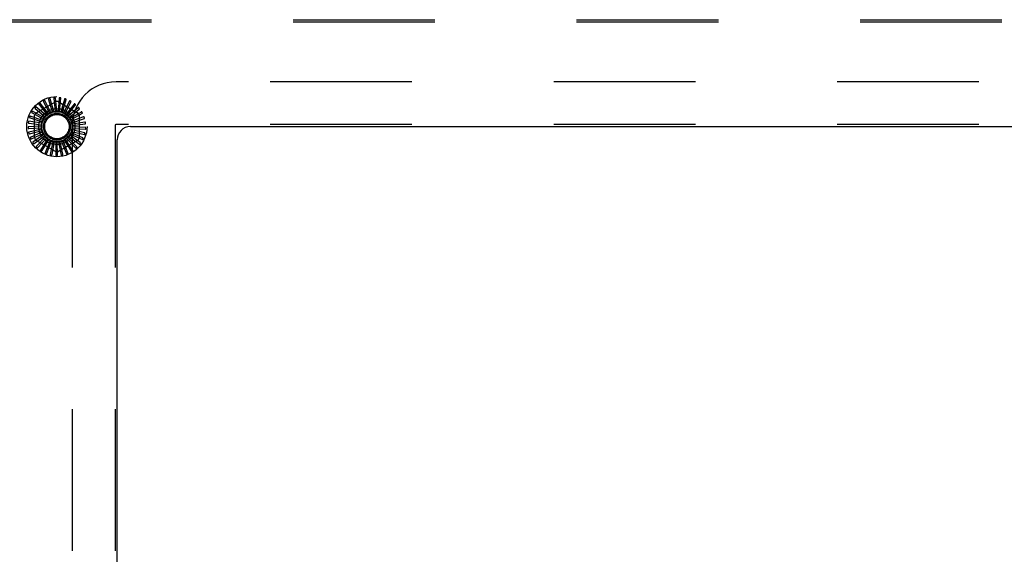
# Model space of a CAD drawing. Header units: inches. Extents: x 0 to 241, y 0 to 156.
# Tile 17 of 70: x 91.45 to 100.66, y 17.41 to 22.41. Entities that reach past the tile are written whole.
import ezdxf

# ---------------------------------------------------------------- set-up
doc = ezdxf.new("R2010")
doc.units = ezdxf.units.IN
doc.header["$LTSCALE"] = 13.251942
doc.header["$MEASUREMENT"] = 0
doc.linetypes.add('HIDDEN', pattern=[0.2, 0.1, -0.1])
doc.layers.get('0').update_dxf_attribs({"linetype": 'CONTINUOUS'})
doc.layers.add('DEFAULT_2', color=8, linetype='HIDDEN')

msp = doc.modelspace()

# ---------------------------------------------------------------- linework, layer by layer
at = {"color": 3, "linetype": 'Continuous'}
for p, q in [((92.489, 21.4147), (108.239, 21.4147)), ((92.364, 13.5397), (92.364, 21.2897))]:
    msp.add_line(p, q, dxfattribs=at)
msp.add_arc((92.489, 21.2897), 0.125, 90, 180, dxfattribs=at)
at = {"layer": 'DEFAULT_2', "color": 8, "linetype": 'HIDDEN'}
for p, q in [((91.3596, 22.4147), (109.3685, 22.4147)), ((91.3596, 22.3952), (109.3685, 22.3952)), ((108.373, 21.8337), (92.355, 21.8337)), ((91.6078, 21.5434), (91.7869, 21.6469)), ((91.7216, 21.5348), (91.6444, 21.6331)), ((91.6764, 21.6479), (91.7323, 21.5413)), ((91.7458, 21.5478), (91.6885, 21.6588)), ((91.7228, 21.6673), (91.7575, 21.5521)), ((91.772, 21.5559), (91.7368, 21.6758)), ((91.7721, 21.6777), (91.7843, 21.5579)), ((91.7992, 21.559), (91.7874, 21.6834)), ((91.8224, 21.6785), (91.8117, 21.5586)), ((91.8161, 21.6469), (91.9953, 21.5434)), ((91.8266, 21.5568), (91.8385, 21.6812)), ((91.8719, 21.6698), (91.8388, 21.5541)), ((91.853, 21.5495), (91.8882, 21.6694)), ((91.9189, 21.6519), (91.8645, 21.5445)), ((91.8776, 21.5373), (91.9348, 21.6484)), ((91.5702, 21.5432), (91.6749, 21.4838)), ((91.6827, 21.4965), (91.5745, 21.559)), ((91.5988, 21.5847), (91.6902, 21.5065)), ((91.7003, 21.5175), (91.6059, 21.5994)), ((91.6346, 21.62), (91.7096, 21.5259)), ((91.9617, 21.6254), (91.8879, 21.5303)), ((91.8994, 21.5207), (91.9767, 21.6189)), ((91.9986, 21.5913), (91.9082, 21.5118)), ((91.9177, 21.5003), (92.0121, 21.5821)), ((92.0285, 21.5508), (91.9247, 21.4899)), ((91.6608, 21.4465), (91.5371, 21.4643)), ((91.5501, 21.4972), (91.6641, 21.4586)), ((91.6694, 21.4726), (91.5513, 21.5134)), ((91.5932, 21.3113), (91.5932, 21.5182)), ((91.7298, 21.539), (91.7296, 21.5389)), ((91.9318, 21.4767), (92.04, 21.5392)), ((92.0501, 21.5054), (91.9367, 21.4652)), ((91.9412, 21.451), (92.0593, 21.4918)), ((92.0628, 21.4567), (91.9438, 21.4387)), ((92.0099, 21.5182), (92.0099, 21.3113)), ((91.6574, 21.4193), (91.5325, 21.4134)), ((91.5375, 21.3978), (91.6577, 21.4043)), ((91.6591, 21.3919), (91.5376, 21.3625)), ((91.5391, 21.4481), (91.6583, 21.4318)), ((91.5455, 21.3481), (91.6622, 21.3773)), ((91.666, 21.3654), (91.5523, 21.3135)), ((92.044, 21.3088), (91.9342, 21.358)), ((91.9386, 21.3697), (92.06, 21.3403)), ((92.0597, 21.3566), (91.9425, 21.3842)), ((91.9446, 21.3965), (92.0695, 21.3905)), ((91.945, 21.4237), (91.945, 13.4057)), ((91.9455, 21.4239), (92.0692, 21.4417)), ((92.066, 21.4065), (91.9457, 21.4114)), ((92.345, 21.4237), (92.345, 13.4057)), ((108.373, 21.4337), (92.355, 21.4337)), ((91.5627, 21.3009), (91.6718, 21.3516)), ((91.6778, 21.3406), (91.576, 21.2681)), ((91.5885, 21.2577), (91.6861, 21.3282)), ((91.694, 21.3185), (91.6078, 21.2281)), ((91.7869, 21.1826), (91.6078, 21.286)), ((91.6221, 21.2203), (91.7046, 21.3079)), ((91.7142, 21.2999), (91.6466, 21.1948)), ((91.6622, 21.1898), (91.7265, 21.2915)), ((91.7375, 21.2855), (91.691, 21.1695)), ((91.7072, 21.1675), (91.7512, 21.2795)), ((91.7631, 21.2757), (91.7394, 21.153)), ((91.7557, 21.1541), (91.7777, 21.2725)), ((91.7901, 21.2709), (91.7901, 21.146)), ((91.8059, 21.1502), (91.8051, 21.2705)), ((91.9953, 21.286), (91.8161, 21.1826)), ((91.8175, 21.2714), (91.8412, 21.1487)), ((91.8559, 21.1558), (91.8323, 21.2738)), ((91.8444, 21.277), (91.8908, 21.161)), ((91.9039, 21.1707), (91.8584, 21.2822)), ((91.8697, 21.2876), (91.9372, 21.1824)), ((91.9482, 21.1945), (91.8825, 21.2953)), ((91.8925, 21.3028), (91.9787, 21.2123)), ((91.9872, 21.2262), (91.9036, 21.3128)), ((91.912, 21.322), (92.0138, 21.2495)), ((92.0196, 21.2648), (91.921, 21.3339)), ((91.9276, 21.3446), (92.0413, 21.2927))]:
    msp.add_line(p, q, dxfattribs=at)
for points in [[(91.6444, 21.6331), (91.6442, 21.6332), (91.6441, 21.6332), (91.6439, 21.6333), (91.6437, 21.6333), (91.6435, 21.6333), (91.6433, 21.6332), (91.6431, 21.6332), (91.6429, 21.6331), (91.6427, 21.633), (91.6425, 21.6329), (91.6422, 21.6328), (91.642, 21.6327), (91.6418, 21.6326), (91.6415, 21.6324), (91.6413, 21.6323), (91.641, 21.6321), (91.6408, 21.632), (91.6405, 21.6318), (91.6403, 21.6316), (91.64, 21.6314)], [(91.6762, 21.6542), (91.6758, 21.6539), (91.6755, 21.6536), (91.6753, 21.6533), (91.6751, 21.6529), (91.6751, 21.6525), (91.675, 21.652), (91.6751, 21.6516), (91.6752, 21.6511), (91.6753, 21.6506), (91.6755, 21.6501), (91.6757, 21.6495), (91.6759, 21.649), (91.6762, 21.6484), (91.6764, 21.6479)], [(91.6885, 21.6588), (91.6884, 21.659), (91.6883, 21.6591), (91.6881, 21.6592), (91.6879, 21.6592), (91.6878, 21.6592), (91.6875, 21.6592), (91.6873, 21.6592), (91.6871, 21.6592), (91.6869, 21.6591), (91.6866, 21.6591), (91.6864, 21.659), (91.6861, 21.6589), (91.6859, 21.6589), (91.6856, 21.6588), (91.6854, 21.6587), (91.6851, 21.6586), (91.6848, 21.6585), (91.6845, 21.6583), (91.6842, 21.6582), (91.6839, 21.658)], [(91.7238, 21.6736), (91.7234, 21.6734), (91.723, 21.6732), (91.7227, 21.6729), (91.7225, 21.6725), (91.7223, 21.6721), (91.7222, 21.6717), (91.7222, 21.6712), (91.7222, 21.6707), (91.7222, 21.6702), (91.7223, 21.6697), (91.7224, 21.6691), (91.7225, 21.6685), (91.7227, 21.6679), (91.7228, 21.6673)], [(91.7368, 21.6758), (91.7367, 21.676), (91.7366, 21.6761), (91.7364, 21.6762), (91.7363, 21.6763), (91.7361, 21.6763), (91.7359, 21.6764), (91.7357, 21.6764), (91.7354, 21.6764), (91.7352, 21.6764), (91.735, 21.6764), (91.7347, 21.6764), (91.7344, 21.6764), (91.7342, 21.6763), (91.7339, 21.6763), (91.7336, 21.6763), (91.7333, 21.6762), (91.733, 21.6761), (91.7327, 21.6761), (91.7324, 21.676), (91.7321, 21.6759)], [(91.7742, 21.6836), (91.7738, 21.6835), (91.7734, 21.6834), (91.773, 21.6831), (91.7727, 21.6828), (91.7725, 21.6824), (91.7723, 21.682), (91.7722, 21.6816), (91.7721, 21.6811), (91.772, 21.6806), (91.772, 21.6801), (91.772, 21.6795), (91.772, 21.6789), (91.772, 21.6783), (91.7721, 21.6777)], [(91.7874, 21.6834), (91.7873, 21.6835), (91.7872, 21.6837), (91.7871, 21.6838), (91.7869, 21.6839), (91.7868, 21.684), (91.7866, 21.6841), (91.7864, 21.6841), (91.7862, 21.6842), (91.7859, 21.6842), (91.7857, 21.6843), (91.7854, 21.6843), (91.7852, 21.6843), (91.7849, 21.6844), (91.7846, 21.6844), (91.7844, 21.6844), (91.7841, 21.6844), (91.7837, 21.6844), (91.7834, 21.6844), (91.7831, 21.6844), (91.7828, 21.6843)], [(91.8256, 21.6839), (91.8251, 21.6839), (91.8247, 21.6838), (91.8243, 21.6837), (91.824, 21.6834), (91.8237, 21.6831), (91.8234, 21.6827), (91.8232, 21.6823), (91.823, 21.6819), (91.8229, 21.6814), (91.8227, 21.6809), (91.8226, 21.6803), (91.8225, 21.6797), (91.8224, 21.6791), (91.8224, 21.6785)], [(91.8385, 21.6812), (91.8384, 21.6814), (91.8384, 21.6815), (91.8383, 21.6817), (91.8382, 21.6818), (91.838, 21.6819), (91.8378, 21.682), (91.8376, 21.6821), (91.8374, 21.6822), (91.8372, 21.6823), (91.837, 21.6824), (91.8367, 21.6825), (91.8365, 21.6826), (91.8362, 21.6826), (91.836, 21.6827), (91.8357, 21.6828), (91.8354, 21.6828), (91.8351, 21.6829), (91.8348, 21.6829), (91.8344, 21.683), (91.8341, 21.683)], [(91.8761, 21.6745), (91.8756, 21.6746), (91.8752, 21.6746), (91.8748, 21.6745), (91.8744, 21.6743), (91.8741, 21.6741), (91.8737, 21.6738), (91.8735, 21.6734), (91.8732, 21.673), (91.8729, 21.6725), (91.8727, 21.672), (91.8725, 21.6715), (91.8723, 21.671), (91.8721, 21.6704), (91.8719, 21.6698)], [(91.8882, 21.6694), (91.8882, 21.6696), (91.8882, 21.6697), (91.8881, 21.6699), (91.888, 21.67), (91.8879, 21.6702), (91.8878, 21.6703), (91.8876, 21.6705), (91.8874, 21.6706), (91.8872, 21.6707), (91.887, 21.6709), (91.8868, 21.671), (91.8866, 21.6711), (91.8863, 21.6712), (91.8861, 21.6713), (91.8858, 21.6715), (91.8855, 21.6716), (91.8852, 21.6717), (91.8849, 21.6718), (91.8846, 21.6719), (91.8844, 21.672)], [(91.9239, 21.6557), (91.9235, 21.6559), (91.9231, 21.6559), (91.9226, 21.6559), (91.9222, 21.6558), (91.9218, 21.6557), (91.9215, 21.6554), (91.9211, 21.6551), (91.9208, 21.6548), (91.9204, 21.6544), (91.9201, 21.6539), (91.9198, 21.6534), (91.9195, 21.6529), (91.9192, 21.6524), (91.9189, 21.6519)], [(91.9348, 21.6484), (91.9349, 21.6485), (91.9349, 21.6487), (91.9349, 21.6489), (91.9348, 21.6491), (91.9347, 21.6492), (91.9346, 21.6494), (91.9344, 21.6496), (91.9343, 21.6497), (91.9341, 21.6499), (91.9339, 21.6501), (91.9337, 21.6502), (91.9335, 21.6504), (91.9333, 21.6505), (91.9331, 21.6507), (91.9329, 21.6509), (91.9326, 21.651), (91.9324, 21.6512), (91.9321, 21.6514), (91.9318, 21.6515), (91.9315, 21.6517)], [(91.5667, 21.5484), (91.5665, 21.548), (91.5664, 21.5476), (91.5664, 21.5472), (91.5664, 21.5468), (91.5666, 21.5464), (91.5668, 21.546), (91.5671, 21.5456), (91.5674, 21.5452), (91.5678, 21.5449), (91.5683, 21.5445), (91.5687, 21.5442), (91.5692, 21.5439), (91.5697, 21.5436), (91.5702, 21.5432)], [(91.5745, 21.559), (91.5743, 21.5591), (91.5742, 21.5591), (91.574, 21.559), (91.5738, 21.559), (91.5736, 21.5589), (91.5735, 21.5588), (91.5733, 21.5586), (91.5731, 21.5585), (91.5729, 21.5583), (91.5728, 21.5582), (91.5726, 21.558), (91.5724, 21.5578), (91.5723, 21.5576), (91.5721, 21.5574), (91.5719, 21.5571), (91.5717, 21.5569), (91.5715, 21.5566), (91.5714, 21.5564), (91.5712, 21.5561), (91.571, 21.5558)], [(91.5962, 21.5905), (91.5959, 21.5901), (91.5958, 21.5897), (91.5957, 21.5893), (91.5957, 21.5889), (91.5958, 21.5884), (91.5959, 21.588), (91.5961, 21.5876), (91.5964, 21.5872), (91.5967, 21.5868), (91.597, 21.5863), (91.5974, 21.5859), (91.5978, 21.5855), (91.5983, 21.5851), (91.5988, 21.5847)], [(91.6059, 21.5994), (91.6057, 21.5995), (91.6056, 21.5995), (91.6054, 21.5995), (91.6052, 21.5995), (91.605, 21.5994), (91.6048, 21.5993), (91.6046, 21.5992), (91.6045, 21.5991), (91.6043, 21.599), (91.6041, 21.5989), (91.6038, 21.5987), (91.6036, 21.5986), (91.6034, 21.5984), (91.6032, 21.5982), (91.603, 21.598), (91.6028, 21.5978), (91.6026, 21.5976), (91.6023, 21.5974), (91.6021, 21.5971), (91.6019, 21.5969)], [(91.6332, 21.6261), (91.6328, 21.6258), (91.6326, 21.6255), (91.6324, 21.6251), (91.6324, 21.6247), (91.6324, 21.6242), (91.6324, 21.6238), (91.6325, 21.6234), (91.6327, 21.6229), (91.6329, 21.6224), (91.6332, 21.6219), (91.6335, 21.6215), (91.6338, 21.621), (91.6342, 21.6205), (91.6346, 21.62)], [(91.7323, 21.5413), (91.732, 21.5408), (91.7316, 21.5404), (91.7312, 21.54), (91.7308, 21.5396), (91.7303, 21.5393), (91.7298, 21.539)], [(91.7458, 21.5478), (91.7479, 21.5484), (91.7501, 21.5491), (91.7522, 21.5497), (91.7543, 21.5502)], [(91.7575, 21.5521), (91.7571, 21.5517), (91.7566, 21.5513), (91.7561, 21.5509), (91.7555, 21.5506), (91.7549, 21.5504), (91.7543, 21.5502)], [(91.772, 21.5559), (91.7742, 21.5562), (91.7764, 21.5564), (91.7786, 21.5566), (91.7808, 21.5567)], [(91.7843, 21.5579), (91.7838, 21.5576), (91.7832, 21.5573), (91.7827, 21.5571), (91.7821, 21.5569), (91.7815, 21.5568), (91.7808, 21.5567)], [(91.7992, 21.559), (91.8015, 21.5588), (91.8037, 21.5586), (91.8059, 21.5583), (91.8081, 21.5581)], [(91.8117, 21.5586), (91.8112, 21.5584), (91.8106, 21.5582), (91.8099, 21.5581), (91.8093, 21.558), (91.8087, 21.558), (91.8081, 21.5581)], [(91.8266, 21.5568), (91.8287, 21.5562), (91.8309, 21.5556), (91.833, 21.5549), (91.8351, 21.5542)], [(91.8388, 21.5541), (91.8382, 21.554), (91.8376, 21.5539), (91.8369, 21.5539), (91.8363, 21.554), (91.8357, 21.5541), (91.8351, 21.5542)], [(91.853, 21.5495), (91.855, 21.5485), (91.857, 21.5475), (91.859, 21.5464), (91.8609, 21.5454)], [(91.8645, 21.5445), (91.8639, 21.5445), (91.8632, 21.5446), (91.8626, 21.5447), (91.862, 21.5449), (91.8614, 21.5451), (91.8609, 21.5454)], [(91.9673, 21.6282), (91.9669, 21.6284), (91.9665, 21.6286), (91.9661, 21.6286), (91.9657, 21.6286), (91.9653, 21.6285), (91.9649, 21.6284), (91.9644, 21.6281), (91.964, 21.6279), (91.9636, 21.6275), (91.9632, 21.6272), (91.9628, 21.6267), (91.9624, 21.6263), (91.962, 21.6259), (91.9617, 21.6254)], [(91.9767, 21.6189), (91.9767, 21.6191), (91.9768, 21.6192), (91.9768, 21.6194), (91.9767, 21.6196), (91.9767, 21.6198), (91.9766, 21.62), (91.9765, 21.6202), (91.9764, 21.6204), (91.9762, 21.6205), (91.9761, 21.6207), (91.9759, 21.6209), (91.9758, 21.6211), (91.9756, 21.6213), (91.9754, 21.6215), (91.9752, 21.6217), (91.975, 21.622), (91.9747, 21.6222), (91.9745, 21.6224), (91.9743, 21.6226), (91.974, 21.6228)], [(92.0047, 21.593), (92.0044, 21.5933), (92.004, 21.5935), (92.0036, 21.5936), (92.0032, 21.5937), (92.0028, 21.5937), (92.0023, 21.5936), (92.0019, 21.5935), (92.0014, 21.5932), (92.001, 21.593), (92.0005, 21.5927), (92, 21.5924), (91.9996, 21.592), (91.9991, 21.5917), (91.9986, 21.5913)], [(92.0121, 21.5821), (92.0122, 21.5822), (92.0123, 21.5824), (92.0123, 21.5826), (92.0123, 21.5827), (92.0123, 21.5829), (92.0123, 21.5831), (92.0122, 21.5833), (92.0121, 21.5836), (92.012, 21.5838), (92.0119, 21.584), (92.0118, 21.5842), (92.0117, 21.5844), (92.0115, 21.5847), (92.0114, 21.5849), (92.0112, 21.5851), (92.0111, 21.5854), (92.0109, 21.5856), (92.0107, 21.5859), (92.0105, 21.5862), (92.0102, 21.5864)], [(92.0348, 21.5513), (92.0345, 21.5517), (92.0342, 21.5519), (92.0338, 21.5522), (92.0334, 21.5523), (92.033, 21.5524), (92.0326, 21.5524), (92.0321, 21.5523), (92.0316, 21.5522), (92.0311, 21.552), (92.0306, 21.5518), (92.0301, 21.5516), (92.0296, 21.5514), (92.029, 21.5511), (92.0285, 21.5508)], [(92.04, 21.5392), (92.0401, 21.5393), (92.0402, 21.5395), (92.0403, 21.5396), (92.0403, 21.5398), (92.0403, 21.54), (92.0403, 21.5402), (92.0403, 21.5404), (92.0403, 21.5407), (92.0402, 21.5409), (92.0401, 21.5411), (92.0401, 21.5414), (92.04, 21.5416), (92.0399, 21.5419), (92.0398, 21.5421), (92.0397, 21.5424), (92.0396, 21.5427), (92.0394, 21.5429), (92.0393, 21.5432), (92.0391, 21.5435), (92.039, 21.5438)], [(91.5338, 21.4516), (91.5338, 21.4511), (91.5338, 21.4507), (91.534, 21.4503), (91.5342, 21.4499), (91.5345, 21.4496), (91.5349, 21.4493), (91.5353, 21.4491), (91.5357, 21.4489), (91.5362, 21.4487), (91.5367, 21.4485), (91.5373, 21.4484), (91.5378, 21.4483), (91.5384, 21.4482), (91.5391, 21.4481)], [(91.5371, 21.4643), (91.537, 21.4643), (91.5368, 21.4642), (91.5366, 21.4641), (91.5365, 21.464), (91.5364, 21.4639), (91.5363, 21.4637), (91.5361, 21.4635), (91.536, 21.4633), (91.5359, 21.4631), (91.5358, 21.4629), (91.5357, 21.4626), (91.5357, 21.4624), (91.5356, 21.4621), (91.5355, 21.4619), (91.5354, 21.4616), (91.5353, 21.4613), (91.5353, 21.461), (91.5352, 21.4607), (91.5351, 21.4604), (91.5351, 21.46)], [(91.5456, 21.5016), (91.5455, 21.5011), (91.5455, 21.5007), (91.5456, 21.5003), (91.5457, 21.4999), (91.5459, 21.4995), (91.5462, 21.4992), (91.5466, 21.4989), (91.547, 21.4986), (91.5474, 21.4983), (91.5479, 21.4981), (91.5484, 21.4978), (91.549, 21.4976), (91.5495, 21.4974), (91.5501, 21.4972)], [(91.5513, 21.5134), (91.5511, 21.5135), (91.5509, 21.5134), (91.5508, 21.5134), (91.5506, 21.5133), (91.5505, 21.5132), (91.5503, 21.513), (91.5502, 21.5129), (91.55, 21.5127), (91.5499, 21.5125), (91.5498, 21.5123), (91.5496, 21.5121), (91.5495, 21.5118), (91.5494, 21.5116), (91.5492, 21.5114), (91.5491, 21.5111), (91.549, 21.5108), (91.5488, 21.5106), (91.5487, 21.5103), (91.5486, 21.51), (91.5485, 21.5097)], [(91.6608, 21.4465), (91.6615, 21.4486), (91.6622, 21.4507), (91.663, 21.4528), (91.6638, 21.4549)], [(91.6641, 21.4586), (91.6642, 21.4579), (91.6642, 21.4573), (91.6642, 21.4567), (91.6641, 21.4561), (91.664, 21.4555), (91.6638, 21.4549)], [(91.6694, 21.4726), (91.6705, 21.4745), (91.6716, 21.4764), (91.6727, 21.4783), (91.6739, 21.4802)], [(91.6749, 21.4838), (91.6749, 21.4832), (91.6748, 21.4825), (91.6746, 21.4819), (91.6744, 21.4813), (91.6742, 21.4808), (91.6739, 21.4802)], [(91.6827, 21.4965), (91.6841, 21.4982), (91.6856, 21.4999), (91.6871, 21.5016), (91.6886, 21.5032)], [(91.6902, 21.5065), (91.6901, 21.5059), (91.6899, 21.5053), (91.6896, 21.5047), (91.6893, 21.5042), (91.689, 21.5037), (91.6886, 21.5032)], [(91.7003, 21.5175), (91.7021, 21.5189), (91.7038, 21.5203), (91.7056, 21.5217), (91.7074, 21.523)], [(91.7096, 21.5259), (91.7094, 21.5253), (91.7091, 21.5248), (91.7087, 21.5243), (91.7083, 21.5238), (91.7078, 21.5234), (91.7074, 21.523)], [(91.7216, 21.5348), (91.7229, 21.5355), (91.7242, 21.5362), (91.7256, 21.5369), (91.7269, 21.5376), (91.7282, 21.5382), (91.7296, 21.5389)], [(91.8776, 21.5373), (91.8794, 21.536), (91.8811, 21.5346), (91.8828, 21.5332), (91.8845, 21.5318)], [(91.8879, 21.5303), (91.8873, 21.5304), (91.8867, 21.5305), (91.8861, 21.5308), (91.8856, 21.5311), (91.885, 21.5314), (91.8845, 21.5318)], [(91.8994, 21.5207), (91.9009, 21.519), (91.9024, 21.5174), (91.9038, 21.5157), (91.9052, 21.5139)], [(91.9082, 21.5118), (91.9076, 21.5121), (91.9071, 21.5123), (91.9065, 21.5127), (91.9061, 21.5131), (91.9056, 21.5135), (91.9052, 21.5139)], [(91.9177, 21.5003), (91.9188, 21.4983), (91.92, 21.4964), (91.921, 21.4945), (91.9221, 21.4925)], [(91.9247, 21.4899), (91.9241, 21.4902), (91.9236, 21.4906), (91.9232, 21.491), (91.9228, 21.4915), (91.9224, 21.492), (91.9221, 21.4925)], [(91.9318, 21.4767), (91.9325, 21.4746), (91.9333, 21.4725), (91.934, 21.4704), (91.9346, 21.4683)], [(91.9367, 21.4652), (91.9362, 21.4656), (91.9358, 21.4661), (91.9354, 21.4666), (91.9351, 21.4672), (91.9348, 21.4677), (91.9346, 21.4683)], [(91.9412, 21.451), (91.9415, 21.4488), (91.9418, 21.4466), (91.9421, 21.4443), (91.9424, 21.4421)], [(92.0564, 21.5047), (92.0562, 21.5051), (92.0559, 21.5054), (92.0556, 21.5057), (92.0553, 21.5059), (92.0549, 21.5061), (92.0544, 21.5062), (92.054, 21.5062), (92.0535, 21.5062), (92.0529, 21.5061), (92.0524, 21.506), (92.0519, 21.5059), (92.0513, 21.5057), (92.0507, 21.5056), (92.0501, 21.5054)], [(92.0593, 21.4918), (92.0594, 21.4919), (92.0595, 21.492), (92.0596, 21.4922), (92.0597, 21.4924), (92.0597, 21.4925), (92.0598, 21.4928), (92.0598, 21.493), (92.0598, 21.4932), (92.0598, 21.4934), (92.0598, 21.4937), (92.0597, 21.4939), (92.0597, 21.4942), (92.0596, 21.4944), (92.0596, 21.4947), (92.0595, 21.495), (92.0595, 21.4953), (92.0594, 21.4956), (92.0593, 21.4959), (92.0592, 21.4962), (92.0591, 21.4965)], [(92.0688, 21.4548), (92.0687, 21.4553), (92.0685, 21.4557), (92.0683, 21.456), (92.0679, 21.4563), (92.0676, 21.4565), (92.0672, 21.4566), (92.0667, 21.4568), (92.0662, 21.4568), (92.0657, 21.4569), (92.0652, 21.4569), (92.0646, 21.4569), (92.064, 21.4568), (92.0634, 21.4568), (92.0628, 21.4567)], [(91.5325, 21.4134), (91.5324, 21.4133), (91.5322, 21.4132), (91.5321, 21.4131), (91.532, 21.413), (91.5319, 21.4128), (91.5318, 21.4126), (91.5317, 21.4124), (91.5316, 21.4122), (91.5316, 21.412), (91.5315, 21.4117), (91.5315, 21.4115), (91.5314, 21.4112), (91.5314, 21.4109), (91.5314, 21.4107), (91.5314, 21.4104), (91.5313, 21.4101), (91.5313, 21.4098), (91.5313, 21.4095), (91.5313, 21.4092), (91.5313, 21.4089)], [(91.5317, 21.4002), (91.5317, 21.3998), (91.5319, 21.3994), (91.5321, 21.399), (91.5324, 21.3987), (91.5327, 21.3984), (91.5331, 21.3982), (91.5336, 21.3981), (91.534, 21.398), (91.5346, 21.3979), (91.5351, 21.3978), (91.5357, 21.3978), (91.5363, 21.3978), (91.5369, 21.3978), (91.5375, 21.3978)], [(91.5376, 21.3625), (91.5375, 21.3624), (91.5374, 21.3623), (91.5373, 21.3621), (91.5372, 21.362), (91.5371, 21.3618), (91.5371, 21.3616), (91.537, 21.3614), (91.537, 21.3612), (91.537, 21.3609), (91.537, 21.3607), (91.537, 21.3604), (91.537, 21.3602), (91.537, 21.3599), (91.537, 21.3596), (91.5371, 21.3593), (91.5371, 21.359), (91.5371, 21.3587), (91.5372, 21.3584), (91.5373, 21.3581), (91.5373, 21.3577)], [(91.6574, 21.4193), (91.6576, 21.4215), (91.6579, 21.4237), (91.6583, 21.4259), (91.6587, 21.4281)], [(91.6577, 21.4043), (91.658, 21.4038), (91.6582, 21.4032), (91.6584, 21.4026), (91.6586, 21.402), (91.6587, 21.4014), (91.6587, 21.4008)], [(91.6583, 21.4318), (91.6585, 21.4312), (91.6586, 21.4306), (91.6587, 21.4299), (91.6588, 21.4293), (91.6588, 21.4287), (91.6587, 21.4281)], [(91.6591, 21.3919), (91.6589, 21.3942), (91.6588, 21.3964), (91.6588, 21.3986), (91.6587, 21.4008)], [(91.6622, 21.3773), (91.6626, 21.3768), (91.663, 21.3763), (91.6633, 21.3758), (91.6636, 21.3752), (91.6638, 21.3746), (91.6639, 21.374)], [(91.666, 21.3654), (91.6654, 21.3675), (91.6649, 21.3697), (91.6644, 21.3719), (91.6639, 21.374)], [(91.9342, 21.358), (91.9341, 21.3586), (91.9342, 21.3593), (91.9343, 21.3599), (91.9344, 21.3605), (91.9346, 21.3611), (91.9348, 21.3616)], [(91.9386, 21.3697), (91.9377, 21.3677), (91.9368, 21.3656), (91.9358, 21.3636), (91.9348, 21.3616)], [(91.9425, 21.3842), (91.9424, 21.3848), (91.9423, 21.3854), (91.9422, 21.386), (91.9423, 21.3866), (91.9423, 21.3872), (91.9425, 21.3878)], [(91.9438, 21.4387), (91.9434, 21.4392), (91.9431, 21.4398), (91.9428, 21.4403), (91.9426, 21.4409), (91.9425, 21.4415), (91.9424, 21.4421)], [(91.9446, 21.3965), (91.9441, 21.3943), (91.9436, 21.3921), (91.9431, 21.39), (91.9425, 21.3878)], [(91.9455, 21.4239), (91.9454, 21.4216), (91.9453, 21.4194), (91.9452, 21.4172), (91.945, 21.415)], [(91.9457, 21.4114), (91.9455, 21.4119), (91.9453, 21.4125), (91.9451, 21.4131), (91.945, 21.4138), (91.945, 21.4144), (91.945, 21.415)], [(92.0646, 21.3526), (92.0646, 21.3531), (92.0646, 21.3535), (92.0645, 21.3539), (92.0643, 21.3543), (92.064, 21.3546), (92.0637, 21.3549), (92.0633, 21.3552), (92.0629, 21.3554), (92.0624, 21.3557), (92.0619, 21.3559), (92.0614, 21.3561), (92.0608, 21.3563), (92.0603, 21.3564), (92.0597, 21.3566)], [(92.0716, 21.4035), (92.0715, 21.404), (92.0714, 21.4044), (92.0712, 21.4048), (92.071, 21.4051), (92.0707, 21.4054), (92.0703, 21.4056), (92.0699, 21.4058), (92.0694, 21.406), (92.0689, 21.4061), (92.0684, 21.4062), (92.0678, 21.4063), (92.0672, 21.4064), (92.0666, 21.4064), (92.066, 21.4065)], [(92.0692, 21.4417), (92.0694, 21.4417), (92.0695, 21.4418), (92.0696, 21.4419), (92.0697, 21.4421), (92.0698, 21.4423), (92.0699, 21.4425), (92.0699, 21.4427), (92.07, 21.4429), (92.07, 21.4431), (92.07, 21.4434), (92.07, 21.4436), (92.0701, 21.4439), (92.0701, 21.4442), (92.0701, 21.4444), (92.0701, 21.4447), (92.0701, 21.445), (92.07, 21.4453), (92.07, 21.4457), (92.07, 21.446), (92.0699, 21.4463)], [(92.0695, 21.3905), (92.0696, 21.3905), (92.0698, 21.3906), (92.0699, 21.3907), (92.07, 21.3909), (92.0702, 21.391), (92.0703, 21.3912), (92.0704, 21.3914), (92.0704, 21.3916), (92.0705, 21.3918), (92.0706, 21.392), (92.0707, 21.3923), (92.0707, 21.3925), (92.0708, 21.3928), (92.0708, 21.3931), (92.0709, 21.3934), (92.0709, 21.3937), (92.071, 21.394), (92.071, 21.3943), (92.0711, 21.3946), (92.0711, 21.395)], [(91.5393, 21.3494), (91.5394, 21.349), (91.5396, 21.3486), (91.5399, 21.3483), (91.5403, 21.348), (91.5407, 21.3479), (91.5411, 21.3477), (91.5416, 21.3477), (91.542, 21.3476), (91.5426, 21.3477), (91.5431, 21.3477), (91.5437, 21.3478), (91.5443, 21.3479), (91.5448, 21.348), (91.5455, 21.3481)], [(91.5523, 21.3135), (91.5522, 21.3134), (91.5521, 21.3132), (91.552, 21.3131), (91.5519, 21.3129), (91.5519, 21.3127), (91.5519, 21.3125), (91.5519, 21.3123), (91.5519, 21.3121), (91.5519, 21.3118), (91.552, 21.3116), (91.552, 21.3113), (91.5521, 21.3111), (91.5522, 21.3108), (91.5522, 21.3106), (91.5523, 21.3103), (91.5524, 21.31), (91.5525, 21.3097), (91.5526, 21.3094), (91.5528, 21.3091), (91.5529, 21.3088)], [(91.5564, 21.301), (91.5566, 21.3006), (91.5569, 21.3002), (91.5572, 21.3), (91.5576, 21.2998), (91.558, 21.2997), (91.5585, 21.2997), (91.5589, 21.2997), (91.5594, 21.2997), (91.5599, 21.2999), (91.5605, 21.3), (91.561, 21.3002), (91.5616, 21.3004), (91.5621, 21.3006), (91.5627, 21.3009)], [(91.576, 21.2681), (91.5759, 21.268), (91.5758, 21.2679), (91.5757, 21.2677), (91.5757, 21.2675), (91.5757, 21.2673), (91.5757, 21.2671), (91.5758, 21.2669), (91.5759, 21.2667), (91.5759, 21.2665), (91.576, 21.2662), (91.5761, 21.266), (91.5762, 21.2658), (91.5763, 21.2655), (91.5765, 21.2653), (91.5766, 21.265), (91.5767, 21.2647), (91.5769, 21.2645), (91.5771, 21.2642), (91.5772, 21.2639), (91.5774, 21.2637)], [(91.6718, 21.3516), (91.6723, 21.3512), (91.6728, 21.3508), (91.6732, 21.3503), (91.6735, 21.3498), (91.6739, 21.3493), (91.6741, 21.3487)], [(91.6778, 21.3406), (91.6768, 21.3426), (91.6759, 21.3447), (91.675, 21.3467), (91.6741, 21.3487)], [(91.6861, 21.3282), (91.6867, 21.3279), (91.6872, 21.3276), (91.6877, 21.3272), (91.6881, 21.3268), (91.6885, 21.3263), (91.6889, 21.3258)], [(91.694, 21.3185), (91.6927, 21.3203), (91.6914, 21.3221), (91.6901, 21.324), (91.6889, 21.3258)], [(91.7046, 21.3079), (91.7052, 21.3077), (91.7057, 21.3075), (91.7063, 21.3072), (91.7068, 21.3069), (91.7073, 21.3065), (91.7078, 21.3061)], [(91.7142, 21.2999), (91.7125, 21.3014), (91.7109, 21.303), (91.7093, 21.3045), (91.7078, 21.3061)], [(91.7265, 21.2915), (91.7272, 21.2914), (91.7278, 21.2913), (91.7284, 21.2912), (91.7289, 21.2909), (91.7295, 21.2907), (91.73, 21.2903)], [(91.7375, 21.2855), (91.7356, 21.2866), (91.7337, 21.2878), (91.7319, 21.2891), (91.73, 21.2903)], [(91.7512, 21.2795), (91.7518, 21.2796), (91.7524, 21.2796), (91.7531, 21.2795), (91.7537, 21.2794), (91.7543, 21.2793), (91.7549, 21.279)], [(91.7631, 21.2757), (91.761, 21.2765), (91.7589, 21.2773), (91.7569, 21.2782), (91.7549, 21.279)], [(91.7777, 21.2725), (91.7783, 21.2726), (91.7789, 21.2728), (91.7795, 21.2728), (91.7802, 21.2728), (91.7808, 21.2728), (91.7814, 21.2727)], [(91.7901, 21.2709), (91.7879, 21.2713), (91.7857, 21.2717), (91.7835, 21.2722), (91.7814, 21.2727)], [(91.8051, 21.2705), (91.8056, 21.2708), (91.8062, 21.271), (91.8068, 21.2712), (91.8074, 21.2713), (91.808, 21.2714), (91.8086, 21.2714)], [(91.8175, 21.2714), (91.8153, 21.2713), (91.8131, 21.2713), (91.8108, 21.2713), (91.8086, 21.2714)], [(91.8323, 21.2738), (91.8328, 21.2742), (91.8333, 21.2745), (91.8338, 21.2748), (91.8344, 21.275), (91.835, 21.2752), (91.8356, 21.2753)], [(91.8444, 21.277), (91.8422, 21.2765), (91.84, 21.2761), (91.8378, 21.2757), (91.8356, 21.2753)], [(91.8584, 21.2822), (91.8588, 21.2826), (91.8593, 21.2831), (91.8597, 21.2834), (91.8603, 21.2838), (91.8608, 21.2841), (91.8614, 21.2843)], [(91.8697, 21.2876), (91.8676, 21.2867), (91.8655, 21.2859), (91.8635, 21.2851), (91.8614, 21.2843)], [(91.8825, 21.2953), (91.8828, 21.2959), (91.8831, 21.2964), (91.8835, 21.2968), (91.884, 21.2973), (91.8845, 21.2977), (91.885, 21.298)], [(91.8925, 21.3028), (91.8906, 21.3015), (91.8888, 21.3003), (91.8869, 21.2991), (91.885, 21.298)], [(91.9036, 21.3128), (91.9038, 21.3134), (91.9041, 21.3139), (91.9044, 21.3145), (91.9047, 21.315), (91.9051, 21.3155), (91.9056, 21.3159)], [(91.912, 21.322), (91.9105, 21.3204), (91.9088, 21.3189), (91.9072, 21.3174), (91.9056, 21.3159)], [(91.921, 21.3339), (91.9211, 21.3346), (91.9213, 21.3352), (91.9215, 21.3358), (91.9217, 21.3363), (91.922, 21.3369), (91.9224, 21.3374)], [(91.9276, 21.3446), (91.9263, 21.3428), (91.925, 21.3409), (91.9237, 21.3391), (91.9224, 21.3374)], [(92.0226, 21.2593), (92.0229, 21.2597), (92.023, 21.2601), (92.023, 21.2605), (92.023, 21.2609), (92.0229, 21.2614), (92.0227, 21.2618), (92.0225, 21.2622), (92.0222, 21.2625), (92.0218, 21.2629), (92.0214, 21.2633), (92.021, 21.2637), (92.0205, 21.2641), (92.0201, 21.2644), (92.0196, 21.2648)], [(92.0413, 21.2927), (92.0414, 21.2926), (92.0416, 21.2926), (92.0418, 21.2927), (92.0419, 21.2928), (92.0421, 21.2929), (92.0423, 21.293), (92.0424, 21.2931), (92.0426, 21.2933), (92.0427, 21.2935), (92.0429, 21.2937), (92.0431, 21.2939), (92.0432, 21.2941), (92.0434, 21.2943), (92.0435, 21.2945), (92.0437, 21.2948), (92.0438, 21.295), (92.044, 21.2953), (92.0441, 21.2956), (92.0443, 21.2959), (92.0444, 21.2962)], [(92.0481, 21.3039), (92.0482, 21.3044), (92.0483, 21.3048), (92.0482, 21.3052), (92.0481, 21.3056), (92.0479, 21.306), (92.0477, 21.3064), (92.0473, 21.3067), (92.047, 21.307), (92.0466, 21.3074), (92.0461, 21.3077), (92.0456, 21.308), (92.0451, 21.3082), (92.0446, 21.3085), (92.044, 21.3088)], [(92.06, 21.3403), (92.0602, 21.3402), (92.0604, 21.3403), (92.0605, 21.3404), (92.0607, 21.3405), (92.0608, 21.3406), (92.061, 21.3408), (92.0611, 21.3409), (92.0612, 21.3411), (92.0613, 21.3413), (92.0614, 21.3415), (92.0616, 21.3418), (92.0617, 21.342), (92.0618, 21.3422), (92.0619, 21.3425), (92.062, 21.3428), (92.0621, 21.343), (92.0622, 21.3433), (92.0623, 21.3436), (92.0624, 21.3439), (92.0624, 21.3442)], [(91.5823, 21.2566), (91.5826, 21.2563), (91.583, 21.256), (91.5834, 21.2558), (91.5838, 21.2557), (91.5842, 21.2557), (91.5846, 21.2557), (91.5851, 21.2558), (91.5856, 21.256), (91.586, 21.2562), (91.5865, 21.2565), (91.587, 21.2567), (91.5875, 21.257), (91.588, 21.2574), (91.5885, 21.2577)], [(91.6078, 21.2281), (91.6077, 21.2279), (91.6076, 21.2278), (91.6076, 21.2276), (91.6077, 21.2274), (91.6077, 21.2272), (91.6078, 21.227), (91.6079, 21.2268), (91.608, 21.2266), (91.6081, 21.2264), (91.6082, 21.2262), (91.6083, 21.226), (91.6085, 21.2258), (91.6086, 21.2256), (91.6088, 21.2254), (91.609, 21.2251), (91.6092, 21.2249), (91.6094, 21.2247), (91.6096, 21.2244), (91.6098, 21.2242), (91.6101, 21.2239)], [(91.6162, 21.218), (91.6166, 21.2177), (91.617, 21.2175), (91.6174, 21.2174), (91.6178, 21.2174), (91.6182, 21.2174), (91.6186, 21.2176), (91.6191, 21.2178), (91.6195, 21.218), (91.6199, 21.2183), (91.6204, 21.2186), (91.6208, 21.219), (91.6212, 21.2194), (91.6217, 21.2198), (91.6221, 21.2203)], [(91.6466, 21.1948), (91.6465, 21.1946), (91.6465, 21.1945), (91.6465, 21.1943), (91.6466, 21.1941), (91.6467, 21.1939), (91.6468, 21.1938), (91.6469, 21.1936), (91.647, 21.1934), (91.6472, 21.1932), (91.6474, 21.193), (91.6475, 21.1929), (91.6477, 21.1927), (91.6479, 21.1925), (91.6481, 21.1923), (91.6483, 21.1921), (91.6486, 21.1919), (91.6488, 21.1918), (91.6491, 21.1916), (91.6493, 21.1914), (91.6496, 21.1912)], [(91.6568, 21.1865), (91.6572, 21.1863), (91.6576, 21.1861), (91.658, 21.1861), (91.6585, 21.1862), (91.6589, 21.1863), (91.6593, 21.1865), (91.6596, 21.1868), (91.66, 21.1871), (91.6604, 21.1875), (91.6608, 21.1879), (91.6611, 21.1883), (91.6615, 21.1888), (91.6618, 21.1893), (91.6622, 21.1898)], [(91.9372, 21.1824), (91.9373, 21.1823), (91.9375, 21.1822), (91.9377, 21.1822), (91.9378, 21.1822), (91.938, 21.1822), (91.9382, 21.1822), (91.9385, 21.1822), (91.9387, 21.1823), (91.9389, 21.1823), (91.9391, 21.1824), (91.9394, 21.1825), (91.9396, 21.1826), (91.9399, 21.1827), (91.9401, 21.1828), (91.9404, 21.1829), (91.9406, 21.183), (91.9409, 21.1832), (91.9412, 21.1833), (91.9415, 21.1835), (91.9418, 21.1837)], [(91.949, 21.1882), (91.9494, 21.1885), (91.9497, 21.1889), (91.9499, 21.1892), (91.95, 21.1896), (91.95, 21.1901), (91.95, 21.1905), (91.9499, 21.191), (91.9498, 21.1914), (91.9496, 21.1919), (91.9494, 21.1924), (91.9491, 21.1929), (91.9489, 21.1935), (91.9485, 21.194), (91.9482, 21.1945)], [(91.9787, 21.2123), (91.9789, 21.2122), (91.979, 21.2122), (91.9792, 21.2121), (91.9794, 21.2122), (91.9796, 21.2122), (91.9798, 21.2122), (91.98, 21.2123), (91.9802, 21.2124), (91.9804, 21.2125), (91.9806, 21.2126), (91.9808, 21.2128), (91.9811, 21.2129), (91.9813, 21.2131), (91.9815, 21.2132), (91.9817, 21.2134), (91.982, 21.2136), (91.9822, 21.2138), (91.9825, 21.214), (91.9827, 21.2142), (91.983, 21.2144)], [(91.9892, 21.2203), (91.9895, 21.2206), (91.9897, 21.221), (91.9899, 21.2214), (91.9899, 21.2218), (91.9899, 21.2222), (91.9898, 21.2227), (91.9896, 21.2231), (91.9894, 21.2235), (91.9891, 21.224), (91.9888, 21.2244), (91.9884, 21.2249), (91.9881, 21.2253), (91.9877, 21.2258), (91.9872, 21.2262)], [(92.0138, 21.2495), (92.014, 21.2494), (92.0142, 21.2494), (92.0143, 21.2494), (92.0145, 21.2495), (92.0147, 21.2495), (92.0149, 21.2496), (92.0151, 21.2498), (92.0153, 21.2499), (92.0154, 21.25), (92.0156, 21.2502), (92.0158, 21.2503), (92.016, 21.2505), (92.0162, 21.2507), (92.0164, 21.2509), (92.0166, 21.2511), (92.0168, 21.2513), (92.017, 21.2516), (92.0172, 21.2518), (92.0174, 21.2521), (92.0176, 21.2523)], [(91.691, 21.1695), (91.691, 21.1693), (91.691, 21.1691), (91.6911, 21.169), (91.6912, 21.1688), (91.6913, 21.1686), (91.6914, 21.1685), (91.6916, 21.1683), (91.6917, 21.1682), (91.6919, 21.168), (91.6921, 21.1679), (91.6923, 21.1677), (91.6925, 21.1676), (91.6928, 21.1674), (91.693, 21.1673), (91.6932, 21.1672), (91.6935, 21.167), (91.6938, 21.1669), (91.6941, 21.1667), (91.6944, 21.1666), (91.6947, 21.1665)], [(91.7026, 21.1632), (91.7031, 21.1631), (91.7035, 21.163), (91.7039, 21.1631), (91.7043, 21.1632), (91.7047, 21.1634), (91.705, 21.1637), (91.7053, 21.1641), (91.7057, 21.1644), (91.706, 21.1649), (91.7062, 21.1653), (91.7065, 21.1658), (91.7068, 21.1664), (91.707, 21.1669), (91.7072, 21.1675)], [(91.7394, 21.153), (91.7394, 21.1528), (91.7395, 21.1526), (91.7396, 21.1525), (91.7397, 21.1523), (91.7398, 21.1522), (91.74, 21.1521), (91.7402, 21.152), (91.7404, 21.1518), (91.7406, 21.1517), (91.7408, 21.1516), (91.741, 21.1515), (91.7413, 21.1514), (91.7415, 21.1513), (91.7418, 21.1512), (91.7421, 21.1511), (91.7423, 21.1511), (91.7426, 21.151), (91.7429, 21.1509), (91.7433, 21.1508), (91.7436, 21.1507)], [(91.752, 21.149), (91.7525, 21.149), (91.7529, 21.149), (91.7533, 21.1492), (91.7537, 21.1494), (91.754, 21.1497), (91.7543, 21.15), (91.7545, 21.1504), (91.7548, 21.1508), (91.755, 21.1513), (91.7551, 21.1518), (91.7553, 21.1524), (91.7555, 21.1529), (91.7556, 21.1535), (91.7557, 21.1541)], [(91.7901, 21.146), (91.7901, 21.1458), (91.7902, 21.1456), (91.7903, 21.1455), (91.7905, 21.1454), (91.7906, 21.1453), (91.7908, 21.1452), (91.791, 21.1451), (91.7912, 21.145), (91.7914, 21.1449), (91.7917, 21.1449), (91.7919, 21.1448), (91.7922, 21.1448), (91.7924, 21.1447), (91.7927, 21.1447), (91.793, 21.1447), (91.7933, 21.1446), (91.7936, 21.1446), (91.7939, 21.1446), (91.7942, 21.1446), (91.7945, 21.1445)], [(91.8032, 21.1445), (91.8036, 21.1445), (91.804, 21.1446), (91.8044, 21.1448), (91.8047, 21.1451), (91.805, 21.1454), (91.8052, 21.1458), (91.8054, 21.1463), (91.8055, 21.1467), (91.8057, 21.1472), (91.8057, 21.1478), (91.8058, 21.1483), (91.8058, 21.1489), (91.8059, 21.1495), (91.8059, 21.1502)], [(91.8412, 21.1487), (91.8412, 21.1485), (91.8413, 21.1484), (91.8415, 21.1482), (91.8416, 21.1482), (91.8418, 21.1481), (91.842, 21.148), (91.8422, 21.148), (91.8425, 21.1479), (91.8427, 21.1479), (91.8429, 21.1479), (91.8432, 21.1479), (91.8434, 21.1479), (91.8437, 21.1479), (91.844, 21.1479), (91.8443, 21.1479), (91.8446, 21.1479), (91.8449, 21.148), (91.8452, 21.148), (91.8455, 21.1481), (91.8459, 21.1481)], [(91.8543, 21.1497), (91.8547, 21.1498), (91.8551, 21.15), (91.8554, 21.1503), (91.8557, 21.1506), (91.8559, 21.151), (91.856, 21.1514), (91.8561, 21.1518), (91.8562, 21.1523), (91.8562, 21.1529), (91.8562, 21.1534), (91.8561, 21.154), (91.8561, 21.1546), (91.856, 21.1552), (91.8559, 21.1558)], [(91.8908, 21.161), (91.8909, 21.1608), (91.891, 21.1607), (91.8912, 21.1606), (91.8914, 21.1606), (91.8916, 21.1605), (91.8918, 21.1605), (91.892, 21.1605), (91.8922, 21.1605), (91.8924, 21.1605), (91.8927, 21.1606), (91.8929, 21.1606), (91.8932, 21.1606), (91.8934, 21.1607), (91.8937, 21.1608), (91.894, 21.1608), (91.8943, 21.1609), (91.8946, 21.161), (91.8949, 21.1611), (91.8952, 21.1612), (91.8955, 21.1613)], [(91.9035, 21.1644), (91.9039, 21.1646), (91.9043, 21.1649), (91.9045, 21.1652), (91.9047, 21.1656), (91.9048, 21.166), (91.9049, 21.1665), (91.9049, 21.1669), (91.9049, 21.1674), (91.9048, 21.1679), (91.9047, 21.1685), (91.9045, 21.169), (91.9043, 21.1696), (91.9041, 21.1701), (91.9039, 21.1707)]]:
    msp.add_lwpolyline(points, dxfattribs=at)
for radius in [0.2813, 0.1685, 0.1452, 0.1405, 0.1253, 0.124, 0.114]:
    msp.add_circle((91.8015, 21.4147), radius, dxfattribs=at)
for centre, radius, start, end in [((92.355, 21.4237), 0.41, 90, 180), ((91.8015, 21.4147), 0.2703, 115.80806, 117.6211), ((91.8015, 21.4147), 0.2703, 104.88029, 106.71191), ((91.8015, 21.4147), 0.2703, 93.97275, 95.80313), ((91.8015, 21.6216), 0.0292, 60, 120), ((91.8015, 21.4147), 0.2703, 83.08042, 84.89352), ((91.8015, 21.4147), 0.2703, 72.15328, 73.98476), ((91.8015, 21.4147), 0.2703, 61.26271, 63.07566), ((91.8015, 21.4147), 0.2703, 148.53624, 150.34844), ((91.6224, 21.5182), 0.0292, 120, 180), ((91.8015, 21.4147), 0.2703, 137.62648, 139.4392), ((91.8015, 21.4147), 0.2703, 126.69863, 128.53023), ((91.8015, 21.4147), 0.1443, 112.72801, 118.67426), ((91.8015, 21.4147), 0.1443, 101.81892, 107.76516), ((91.8015, 21.4147), 0.1443, 90.90983, 96.85607), ((91.8015, 21.4147), 0.1443, 80.00074, 85.94698), ((91.8015, 21.4147), 0.1443, 69.09165, 75.03789), ((91.8015, 21.4147), 0.1443, 58.18255, 64.1288), ((91.8015, 21.4147), 0.2703, 50.33461, 52.16645), ((91.9807, 21.5182), 0.0292, 0, 60), ((91.8015, 21.4147), 0.2703, 39.4457, 41.25754), ((91.8015, 21.4147), 0.2703, 28.53528, 30.3483), ((91.8015, 21.4147), 0.2703, 170.35343, 172.16654), ((91.8015, 21.4147), 0.2703, 159.42591, 161.25738), ((91.8015, 21.4147), 0.1443, 156.36437, 162.31062), ((91.8015, 21.4147), 0.1443, 145.45528, 151.40153), ((91.8015, 21.4147), 0.1443, 134.54619, 140.49244), ((91.8015, 21.4147), 0.1443, 123.6371, 129.58335), ((91.8015, 21.4147), 0.1443, 47.27346, 53.21971), ((91.8015, 21.4147), 0.1443, 36.36437, 42.31062), ((91.8015, 21.4147), 0.1443, 25.45528, 31.40153), ((91.8015, 21.4147), 0.1443, 14.54619, 20.49244), ((91.8015, 21.4147), 0.2703, 17.60789, 19.43928), ((91.8015, 21.4147), 0.2703, 6.71739, 8.53022), ((91.8015, 21.4147), 0.2703, 181.24396, 183.0757), ((91.8015, 21.4147), 0.2703, 192.17216, 193.98464), ((91.8015, 21.4147), 0.1443, 178.18255, 184.1288), ((91.8015, 21.4147), 0.1443, 167.27346, 173.21971), ((91.8015, 21.4147), 0.1443, 189.09165, 195.03789), ((91.8015, 21.4147), 0.1443, 200.00074, 205.94698), ((91.8015, 21.4147), 0.1443, 330.90983, 336.85607), ((91.8015, 21.4147), 0.1443, 341.81892, 347.76516), ((91.8015, 21.4147), 0.1443, 3.6371, 9.58335), ((91.8015, 21.4147), 0.1443, 352.72801, 358.67426), ((91.8015, 21.4147), 0.2703, 355.80947, 357.62099), ((92.355, 21.4237), 0.01, 90, 180), ((91.8015, 21.4147), 0.2703, 203.08151, 204.89389), ((91.6224, 21.3113), 0.0292, 180, 240), ((91.8015, 21.4147), 0.1443, 210.90983, 216.85607), ((91.8015, 21.4147), 0.1443, 221.81892, 227.76516), ((91.8015, 21.4147), 0.1443, 232.72801, 238.67426), ((91.8015, 21.4147), 0.1443, 243.6371, 249.58335), ((91.8015, 21.4147), 0.1443, 254.54619, 260.49244), ((91.8015, 21.4147), 0.1443, 265.45528, 271.40153), ((91.8015, 21.4147), 0.1443, 276.36437, 282.31062), ((91.8015, 21.4147), 0.1443, 287.27346, 293.21971), ((91.8015, 21.4147), 0.1443, 298.18255, 304.1288), ((91.8015, 21.4147), 0.1443, 309.09165, 315.03789), ((91.8015, 21.4147), 0.1443, 320.00074, 325.94698), ((91.9807, 21.3113), 0.0292, 300, 360), ((91.8015, 21.4147), 0.2703, 333.98976, 335.80286), ((91.8015, 21.4147), 0.2703, 344.87983, 346.71209), ((91.8015, 21.4147), 0.2703, 213.97148, 215.80285), ((91.8015, 21.4147), 0.2703, 224.89884, 226.71198), ((91.8015, 21.4147), 0.2703, 235.78926, 237.62117), ((91.8015, 21.2078), 0.0292, 240, 300), ((91.8015, 21.4147), 0.2703, 301.26369, 303.07554), ((91.8015, 21.4147), 0.2703, 312.17208, 313.98478), ((91.8015, 21.4147), 0.2703, 323.06246, 324.8938), ((91.8015, 21.4147), 0.2703, 246.71789, 248.53009), ((91.8015, 21.4147), 0.2703, 257.62679, 259.43933), ((91.8015, 21.4147), 0.2703, 268.50935, 270.34835), ((91.8015, 21.4147), 0.2703, 279.44428, 281.25742), ((91.8015, 21.4147), 0.2703, 290.33455, 292.16663)]:
    msp.add_arc(centre, radius, start, end, dxfattribs=at)

doc.saveas('drawing.dxf')
